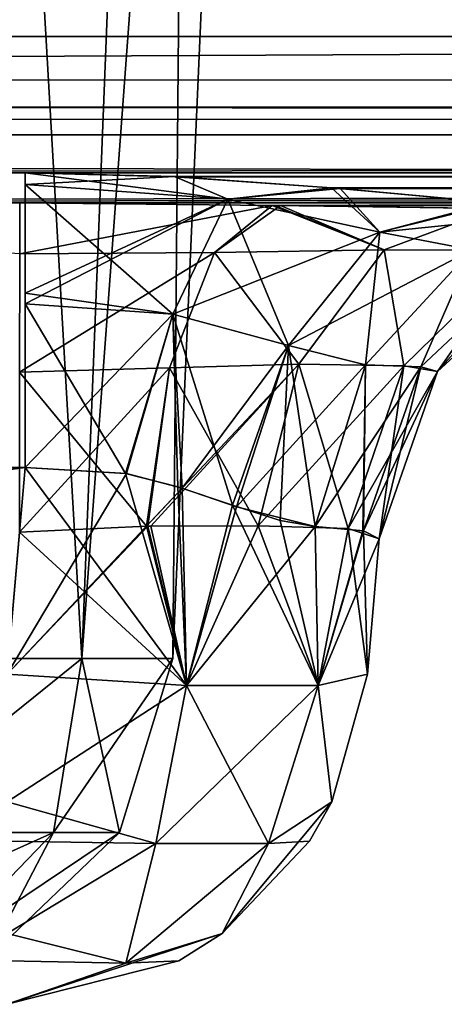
# Model space of a CAD drawing. Header units: millimetres. Extents: x -125 to 125, y -4 to 53.
# Tile 64 of 140: x -38.941 to -38.354, y -3.1 to -1.739. Entities that reach past the tile are written whole.
import ezdxf

# ---------------------------------------------------------------- set-up
doc = ezdxf.new("R2010")
doc.units = ezdxf.units.MM
doc.header["$LTSCALE"] = 65.185185
for name, color, linetype in [('14', 7, 'CONTINUOUS'), ('18', 7, 'CONTINUOUS'), ('209', 7, 'CONTINUOUS'), ('211', 7, 'CONTINUOUS'), ('275', 7, 'CONTINUOUS'), ('281', 7, 'CONTINUOUS'), ('298', 7, 'CONTINUOUS'), ('302', 7, 'CONTINUOUS'), ('316', 7, 'CONTINUOUS'), ('317', 7, 'CONTINUOUS'), ('328', 7, 'CONTINUOUS'), ('329', 7, 'CONTINUOUS'), ('353', 7, 'CONTINUOUS'), ('354', 7, 'CONTINUOUS'), ('355', 7, 'CONTINUOUS'), ('376', 7, 'CONTINUOUS'), ('377', 7, 'CONTINUOUS'), ('378', 7, 'CONTINUOUS'), ('410', 7, 'CONTINUOUS'), ('411', 7, 'CONTINUOUS'), ('414', 7, 'CONTINUOUS'), ('415', 7, 'CONTINUOUS'), ('417', 7, 'CONTINUOUS'), ('418', 7, 'CONTINUOUS'), ('419', 7, 'CONTINUOUS'), ('420', 7, 'CONTINUOUS'), ('439', 7, 'CONTINUOUS'), ('440', 7, 'CONTINUOUS'), ('441', 7, 'CONTINUOUS'), ('442', 7, 'CONTINUOUS'), ('443', 7, 'CONTINUOUS'), ('467', 7, 'CONTINUOUS'), ('468', 7, 'CONTINUOUS'), ('469', 7, 'CONTINUOUS'), ('470', 7, 'CONTINUOUS'), ('471', 7, 'CONTINUOUS'), ('472', 7, 'CONTINUOUS')]:
    doc.layers.add(name, color=color, linetype=linetype)

msp = doc.modelspace()

# ---------------------------------------------------------------- linework, layer by layer
at = {"layer": '14', "color": 7, "linetype": 'Continuous'}
for points in [[(-123.8345, -1.5218, -124.8336), (123.8345, -1.5218, -124.8336), (123.8345, -1.7623, -124.7597), (-123.8345, -1.5218, -124.8336)], [(-123.8345, -1.5218, -124.8336), (123.8345, -1.7623, -124.7597), (-123.8345, -1.7623, -124.7597), (-123.8345, -1.5218, -124.8336)], [(123.8345, -1.7623, -124.7597), (123.8345, -1.9366, -124.5777), (-123.8345, -1.7623, -124.7597), (123.8345, -1.7623, -124.7597)], [(41.0668, -1.9508, -124.5504), (38.9332, -1.9508, -124.5504), (-123.8345, -1.7623, -124.7597), (41.0668, -1.9508, -124.5504)], [(123.8345, -1.9366, -124.5777), (41.0668, -1.9508, -124.5504), (-123.8345, -1.7623, -124.7597), (123.8345, -1.9366, -124.5777)], [(-38.9332, -1.9508, -124.5504), (-41.0668, -1.9508, -124.5504), (-123.8345, -1.7623, -124.7597), (-38.9332, -1.9508, -124.5504)], [(38.9332, -1.9508, -124.5504), (-38.9332, -1.9508, -124.5504), (-123.8345, -1.7623, -124.7597), (38.9332, -1.9508, -124.5504)], [(38.9332, -1.9508, -124.5504), (38.7259, -1.9561, -124.539), (-38.9332, -1.9508, -124.5504), (38.9332, -1.9508, -124.5504)], [(-38.9332, -1.9508, -124.5504), (38.7259, -1.9561, -124.539), (-38.7269, -1.956, -124.5391), (-38.9332, -1.9508, -124.5504)], [(-38.7269, -1.956, -124.5391), (38.5098, -1.9714, -124.5008), (-38.4979, -1.9724, -124.4978), (-38.7269, -1.956, -124.5391)], [(38.7259, -1.9561, -124.539), (38.5098, -1.9714, -124.5008), (-38.7269, -1.956, -124.5391), (38.7259, -1.9561, -124.539)], [(38.5098, -1.9714, -124.5008), (38.2866, -1.9917, -124.425), (-38.4979, -1.9724, -124.4978), (38.5098, -1.9714, -124.5008)], [(-38.4979, -1.9724, -124.4978), (38.2866, -1.9917, -124.425), (-38.2799, -1.9922, -124.422), (-38.4979, -1.9724, -124.4978)]]:
    msp.add_3dface(points, dxfattribs=at)
at = {"layer": '18', "color": 7, "linetype": 'Continuous'}
for points in [[(123.8345, -1.5218, 124.8336), (-123.8345, -1.5218, 124.8336), (-123.8345, -1.7623, 124.7597), (123.8345, -1.5218, 124.8336)], [(123.8345, -1.5218, 124.8336), (-123.8345, -1.7623, 124.7597), (123.8345, -1.7623, 124.7597), (123.8345, -1.5218, 124.8336)], [(-123.8345, -1.7623, 124.7597), (-123.8345, -1.9366, 124.5777), (123.8345, -1.7623, 124.7597), (-123.8345, -1.7623, 124.7597)], [(-123.8345, -1.9366, 124.5777), (-41.0668, -1.9508, 124.5504), (123.8345, -1.7623, 124.7597), (-123.8345, -1.9366, 124.5777)], [(-41.0668, -1.9508, 124.5504), (-38.9332, -1.9508, 124.5504), (123.8345, -1.7623, 124.7597), (-41.0668, -1.9508, 124.5504)], [(-38.9332, -1.9508, 124.5504), (38.9332, -1.9508, 124.5504), (123.8345, -1.7623, 124.7597), (-38.9332, -1.9508, 124.5504)], [(-38.9332, -1.9508, 124.5504), (-38.7259, -1.9561, 124.539), (38.9332, -1.9508, 124.5504), (-38.9332, -1.9508, 124.5504)], [(38.9332, -1.9508, 124.5504), (-38.7259, -1.9561, 124.539), (38.7269, -1.956, 124.5391), (38.9332, -1.9508, 124.5504)], [(-38.7259, -1.9561, 124.539), (-38.5098, -1.9714, 124.5008), (38.7269, -1.956, 124.5391), (-38.7259, -1.9561, 124.539)], [(38.7269, -1.956, 124.5391), (-38.5098, -1.9714, 124.5008), (38.4979, -1.9724, 124.4978), (38.7269, -1.956, 124.5391)], [(-38.5098, -1.9714, 124.5008), (-38.2866, -1.9917, 124.425), (38.4979, -1.9724, 124.4978), (-38.5098, -1.9714, 124.5008)]]:
    msp.add_3dface(points, dxfattribs=at)
at = {"layer": '209', "color": 7, "linetype": 'Continuous'}
for points in [[(-60.9384, -1.898, -121.7069), (0, -1.898, -121.5652), (-60.452, -1.5981, -120.9804), (-60.9384, -1.898, -121.7069)], [(-60.452, -1.5981, -120.9804), (0, -1.898, -121.5652), (0, -1.5981, -120.8409), (-60.452, -1.5981, -120.9804)], [(-38.9409, -1.9923, -122.1843), (-12.7914, -2, -122.3471), (-60.9384, -1.898, -121.7069), (-38.9409, -1.9923, -122.1843)], [(-60.9384, -1.898, -121.7069), (-12.7914, -2, -122.3471), (0, -1.898, -121.5652), (-60.9384, -1.898, -121.7069)], [(-38.592, -1.9958, -122.2384), (-12.7914, -2, -122.3471), (-38.9409, -1.9923, -122.1843), (-38.592, -1.9958, -122.2384)], [(-38.5804, -1.996, -122.2422), (-12.7914, -2, -122.3471), (-38.592, -1.9958, -122.2384), (-38.5804, -1.996, -122.2422)], [(-38.2837, -2, -122.3968), (-12.7914, -2, -122.3471), (-38.5804, -1.996, -122.2422), (-38.2837, -2, -122.3968)]]:
    msp.add_3dface(points, dxfattribs=at)
at = {"layer": '211', "color": 7, "linetype": 'Continuous'}
for points in [[(0, -1.5981, 120.8409), (-60.9384, -1.898, 121.7069), (-60.452, -1.5981, 120.9804), (0, -1.5981, 120.8409)], [(0, -1.898, 121.5652), (-60.9384, -1.898, 121.7069), (0, -1.5981, 120.8409), (0, -1.898, 121.5652)], [(0, -1.898, 121.5652), (-41.0589, -1.9919, 122.1852), (-60.9384, -1.898, 121.7069), (0, -1.898, 121.5652)], [(-39.9999, -1.9921, 122.1848), (-41.0589, -1.9919, 122.1852), (0, -1.898, 121.5652), (-39.9999, -1.9921, 122.1848)], [(-38.9409, -1.9923, 122.1843), (-39.9999, -1.9921, 122.1848), (0, -1.898, 121.5652), (-38.9409, -1.9923, 122.1843)], [(-38.592, -1.9958, 122.2384), (-38.9409, -1.9923, 122.1843), (0, -1.898, 121.5652), (-38.592, -1.9958, 122.2384)], [(-38.5881, -1.9958, 122.2397), (-38.592, -1.9958, 122.2384), (0, -1.898, 121.5652), (-38.5881, -1.9958, 122.2397)], [(-38.2837, -2, 122.3968), (-38.5881, -1.9958, 122.2397), (0, -1.898, 121.5652), (-38.2837, -2, 122.3968)]]:
    msp.add_3dface(points, dxfattribs=at)
at = {"layer": '275', "color": 7, "linetype": 'Continuous'}
msp.add_3dface([(-38.9582, -2.6436, 124.2437), (-38.9332, -2.3579, 124.2687), (-41.0668, -2.3579, 124.2687), (-38.9582, -2.6436, 124.2437)], dxfattribs=at)
at = {"layer": '281', "color": 7, "linetype": 'Continuous'}
for points in [[(-41.0418, -2.6436, -124.2437), (-41.0668, -2.3579, -124.2687), (-38.9332, -2.3579, -124.2687), (-41.0418, -2.6436, -124.2437)], [(-38.9582, -2.6436, -124.2437), (-41.0418, -2.6436, -124.2437), (-38.9332, -2.3579, -124.2687), (-38.9582, -2.6436, -124.2437)]]:
    msp.add_3dface(points, dxfattribs=at)
at = {"layer": '298', "color": 7, "linetype": 'Continuous'}
for points in [[(-38.4601, -2.6436, 123.7456), (-38.4601, -2.6436, 123.1619), (-38.4437, -2.4564, 123.762), (-38.4601, -2.6436, 123.7456)], [(-38.4601, -2.6436, 123.1619), (-38.4437, -2.4564, 123.1456), (-38.4437, -2.4564, 123.762), (-38.4601, -2.6436, 123.1619)]]:
    msp.add_3dface(points, dxfattribs=at)
at = {"layer": '302', "color": 7, "linetype": 'Continuous'}
for points in [[(-38.4601, -2.6436, -123.1619), (-38.4601, -2.6436, -123.7456), (-38.4437, -2.4564, -123.1456), (-38.4601, -2.6436, -123.1619)], [(-38.4601, -2.6436, -123.7456), (-38.4437, -2.4564, -123.762), (-38.4437, -2.4564, -123.1456), (-38.4601, -2.6436, -123.7456)]]:
    msp.add_3dface(points, dxfattribs=at)
at = {"layer": '316', "color": 7, "linetype": 'Continuous'}
for points in [[(-38.9332, -2.3579, 124.2687), (-38.9582, -2.6436, 124.2437), (-38.7102, -2.6593, 124.1757), (-38.9332, -2.3579, 124.2687)], [(-38.9332, -2.3579, 124.2687), (-38.7102, -2.6593, 124.1757), (-38.7945, -2.3663, 124.2482), (-38.9332, -2.3579, 124.2687)], [(-38.7945, -2.3663, 124.2482), (-38.7102, -2.6593, 124.1757), (-38.7221, -2.3849, 124.2185), (-38.7945, -2.3663, 124.2482)], [(-38.7221, -2.3849, 124.2185), (-38.7102, -2.6593, 124.1757), (-38.6468, -2.4102, 124.1707), (-38.7221, -2.3849, 124.2185)], [(-38.7102, -2.6593, 124.1757), (-38.5281, -2.6593, 123.9936), (-38.6468, -2.4102, 124.1707), (-38.7102, -2.6593, 124.1757)], [(-38.6468, -2.4102, 124.1707), (-38.5281, -2.6593, 123.9936), (-38.5809, -2.4313, 124.1102), (-38.6468, -2.4102, 124.1707)], [(-38.5809, -2.4313, 124.1102), (-38.5281, -2.6593, 123.9936), (-38.5322, -2.4395, 124.0495), (-38.5809, -2.4313, 124.1102)], [(-38.5322, -2.4395, 124.0495), (-38.5281, -2.6593, 123.9936), (-38.4657, -2.4455, 123.9128), (-38.5322, -2.4395, 124.0495)], [(-38.5281, -2.6593, 123.9936), (-38.4601, -2.6436, 123.7456), (-38.4657, -2.4455, 123.9128), (-38.5281, -2.6593, 123.9936)], [(-38.4601, -2.6436, 123.7456), (-38.4437, -2.4564, 123.762), (-38.4657, -2.4455, 123.9128), (-38.4601, -2.6436, 123.7456)]]:
    msp.add_3dface(points, dxfattribs=at)
at = {"layer": '317', "color": 7, "linetype": 'Continuous'}
for points in [[(-38.7102, -2.6593, 122.7318), (-38.9582, -2.6436, 122.6638), (-38.7637, -2.4391, 122.6781), (-38.7102, -2.6593, 122.7318)], [(-38.9582, -2.6436, 122.6638), (-38.941, -2.4475, 122.6467), (-38.7657, -2.4391, 122.6774), (-38.9582, -2.6436, 122.6638)], [(-38.7637, -2.4391, 122.6781), (-38.9582, -2.6436, 122.6638), (-38.7657, -2.4391, 122.6774), (-38.7637, -2.4391, 122.6781)], [(-38.6112, -2.4387, 122.7696), (-38.7102, -2.6593, 122.7318), (-38.7637, -2.4391, 122.6781), (-38.6112, -2.4387, 122.7696)], [(-38.5281, -2.6593, 122.914), (-38.7102, -2.6593, 122.7318), (-38.6112, -2.4387, 122.7696), (-38.5281, -2.6593, 122.914)], [(-38.4866, -2.4425, 122.939), (-38.5281, -2.6593, 122.914), (-38.6112, -2.4387, 122.7696), (-38.4866, -2.4425, 122.939)], [(-38.4437, -2.4564, 123.1456), (-38.5281, -2.6593, 122.914), (-38.4866, -2.4425, 122.939), (-38.4437, -2.4564, 123.1456)], [(-38.4437, -2.4564, 123.1456), (-38.4601, -2.6436, 123.1619), (-38.5281, -2.6593, 122.914), (-38.4437, -2.4564, 123.1456)]]:
    msp.add_3dface(points, dxfattribs=at)
at = {"layer": '328', "color": 7, "linetype": 'Continuous'}
for points in [[(-38.941, -2.4475, -122.6467), (-38.9582, -2.6436, -122.6638), (-38.7102, -2.6593, -122.7318), (-38.941, -2.4475, -122.6467)], [(-38.941, -2.4475, -122.6467), (-38.7102, -2.6593, -122.7318), (-38.7656, -2.4391, -122.6774), (-38.941, -2.4475, -122.6467)], [(-38.7656, -2.4391, -122.6774), (-38.7102, -2.6593, -122.7318), (-38.7598, -2.4391, -122.6796), (-38.7656, -2.4391, -122.6774)], [(-38.7598, -2.4391, -122.6796), (-38.7102, -2.6593, -122.7318), (-38.6112, -2.4387, -122.7696), (-38.7598, -2.4391, -122.6796)], [(-38.7102, -2.6593, -122.7318), (-38.5281, -2.6593, -122.914), (-38.6112, -2.4387, -122.7696), (-38.7102, -2.6593, -122.7318)], [(-38.6112, -2.4387, -122.7696), (-38.5281, -2.6593, -122.914), (-38.4866, -2.4425, -122.939), (-38.6112, -2.4387, -122.7696)], [(-38.5281, -2.6593, -122.914), (-38.4601, -2.6436, -123.1619), (-38.4866, -2.4425, -122.939), (-38.5281, -2.6593, -122.914)], [(-38.4601, -2.6436, -123.1619), (-38.4437, -2.4564, -123.1456), (-38.4866, -2.4425, -122.939), (-38.4601, -2.6436, -123.1619)]]:
    msp.add_3dface(points, dxfattribs=at)
at = {"layer": '329', "color": 7, "linetype": 'Continuous'}
for points in [[(-38.9582, -2.6436, -124.2437), (-38.9332, -2.3579, -124.2687), (-38.7933, -2.3665, -124.2478), (-38.9582, -2.6436, -124.2437)], [(-38.7162, -2.3868, -124.2154), (-38.9582, -2.6436, -124.2437), (-38.7933, -2.3665, -124.2478), (-38.7162, -2.3868, -124.2154)], [(-38.7102, -2.6593, -124.1757), (-38.9582, -2.6436, -124.2437), (-38.7162, -2.3868, -124.2154), (-38.7102, -2.6593, -124.1757)], [(-38.6411, -2.4122, -124.1662), (-38.7102, -2.6593, -124.1757), (-38.7162, -2.3868, -124.2154), (-38.6411, -2.4122, -124.1662)], [(-38.5322, -2.4395, -124.0495), (-38.7102, -2.6593, -124.1757), (-38.6411, -2.4122, -124.1662), (-38.5322, -2.4395, -124.0495)], [(-38.5281, -2.6593, -123.9936), (-38.7102, -2.6593, -124.1757), (-38.5322, -2.4395, -124.0495), (-38.5281, -2.6593, -123.9936)], [(-38.4663, -2.4454, -123.9147), (-38.5281, -2.6593, -123.9936), (-38.5322, -2.4395, -124.0495), (-38.4663, -2.4454, -123.9147)], [(-38.4657, -2.4455, -123.9128), (-38.5281, -2.6593, -123.9936), (-38.4663, -2.4454, -123.9147), (-38.4657, -2.4455, -123.9128)], [(-38.4437, -2.4564, -123.762), (-38.5281, -2.6593, -123.9936), (-38.4657, -2.4455, -123.9128), (-38.4437, -2.4564, -123.762)], [(-38.4437, -2.4564, -123.762), (-38.4601, -2.6436, -123.7456), (-38.5281, -2.6593, -123.9936), (-38.4437, -2.4564, -123.762)]]:
    msp.add_3dface(points, dxfattribs=at)
at = {"layer": '353', "color": 7, "linetype": 'Continuous'}
for points in [[(-38.7102, -2.6593, 124.1757), (-38.9582, -2.6436, 124.2437), (-38.9582, -2.8201, 124.1946), (-38.7102, -2.6593, 124.1757)], [(-38.4601, -2.6436, 123.7456), (-38.5281, -2.6593, 123.9936), (-38.5092, -2.8201, 123.7456), (-38.4601, -2.6436, 123.7456)], [(-38.7102, -2.6593, 124.1757), (-38.9582, -2.8201, 124.1946), (-38.7525, -2.8777, 124.107), (-38.7102, -2.6593, 124.1757)], [(-38.5968, -2.8777, 123.9512), (-38.7102, -2.6593, 124.1757), (-38.7525, -2.8777, 124.107), (-38.5968, -2.8777, 123.9512)], [(-38.5281, -2.6593, 123.9936), (-38.7102, -2.6593, 124.1757), (-38.5968, -2.8777, 123.9512), (-38.5281, -2.6593, 123.9936)], [(-38.5092, -2.8201, 123.7456), (-38.5281, -2.6593, 123.9936), (-38.5968, -2.8777, 123.9512), (-38.5092, -2.8201, 123.7456)], [(-38.9582, -2.8201, 124.1946), (-38.9582, -3.0021, 124.0428), (-38.7525, -2.8777, 124.107), (-38.9582, -2.8201, 124.1946)], [(-38.5092, -2.8201, 123.7456), (-38.5968, -2.8777, 123.9512), (-38.5404, -2.8747, 123.7456), (-38.5092, -2.8201, 123.7456)], [(-38.7525, -2.8777, 124.107), (-38.9582, -3.0021, 124.0428), (-38.7942, -3.043, 123.9095), (-38.7525, -2.8777, 124.107)], [(-38.5968, -2.8777, 123.9512), (-38.7525, -2.8777, 124.107), (-38.7942, -3.043, 123.9095), (-38.5968, -2.8777, 123.9512)], [(-38.5968, -2.8777, 123.9512), (-38.7942, -3.043, 123.9095), (-38.6609, -3.0021, 123.7456), (-38.5968, -2.8777, 123.9512)], [(-38.5968, -2.8777, 123.9512), (-38.6609, -3.0021, 123.7456), (-38.5404, -2.8747, 123.7456), (-38.5968, -2.8777, 123.9512)], [(-38.9582, -3.0021, 124.0428), (-38.9582, -3.1, 123.7456), (-38.7942, -3.043, 123.9095), (-38.9582, -3.0021, 124.0428)], [(-38.6609, -3.0021, 123.7456), (-38.7942, -3.043, 123.9095), (-38.7209, -3.0401, 123.7456), (-38.6609, -3.0021, 123.7456)], [(-38.7942, -3.043, 123.9095), (-38.9582, -3.1, 123.7456), (-38.7209, -3.0401, 123.7456), (-38.7942, -3.043, 123.9095)]]:
    msp.add_3dface(points, dxfattribs=at)
at = {"layer": '354', "color": 7, "linetype": 'Continuous'}
for points in [[(-38.4601, -2.6436, 123.1619), (-38.4601, -2.6436, 123.7456), (-38.5092, -2.8201, 123.7456), (-38.4601, -2.6436, 123.1619)], [(-38.4601, -2.6436, 123.1619), (-38.5092, -2.8201, 123.7456), (-38.5092, -2.8201, 123.1619), (-38.4601, -2.6436, 123.1619)], [(-38.5092, -2.8201, 123.7456), (-38.5404, -2.8747, 123.7456), (-38.5092, -2.8201, 123.1619), (-38.5092, -2.8201, 123.7456)], [(-38.5092, -2.8201, 123.1619), (-38.5404, -2.8747, 123.7456), (-38.5404, -2.8747, 123.1619), (-38.5092, -2.8201, 123.1619)], [(-38.5404, -2.8747, 123.7456), (-38.6609, -3.0021, 123.7456), (-38.5404, -2.8747, 123.1619), (-38.5404, -2.8747, 123.7456)], [(-38.5404, -2.8747, 123.1619), (-38.6609, -3.0021, 123.7456), (-38.6609, -3.0021, 123.1619), (-38.5404, -2.8747, 123.1619)], [(-38.6609, -3.0021, 123.1619), (-38.7209, -3.0401, 123.7456), (-38.7209, -3.0401, 123.1619), (-38.6609, -3.0021, 123.1619)], [(-38.6609, -3.0021, 123.7456), (-38.7209, -3.0401, 123.7456), (-38.6609, -3.0021, 123.1619), (-38.6609, -3.0021, 123.7456)], [(-38.7209, -3.0401, 123.7456), (-38.9582, -3.1, 123.7456), (-38.7209, -3.0401, 123.1619), (-38.7209, -3.0401, 123.7456)], [(-38.9582, -3.1, 123.7456), (-38.9582, -3.1, 123.1619), (-38.7209, -3.0401, 123.1619), (-38.9582, -3.1, 123.7456)]]:
    msp.add_3dface(points, dxfattribs=at)
at = {"layer": '355', "color": 7, "linetype": 'Continuous'}
for points in [[(-38.9582, -2.6436, 122.6638), (-38.7102, -2.6593, 122.7318), (-38.9582, -2.8201, 122.713), (-38.9582, -2.6436, 122.6638)], [(-38.5281, -2.6593, 122.914), (-38.4601, -2.6436, 123.1619), (-38.5092, -2.8201, 123.1619), (-38.5281, -2.6593, 122.914)], [(-38.9582, -2.8201, 122.713), (-38.7102, -2.6593, 122.7318), (-38.7525, -2.8777, 122.8005), (-38.9582, -2.8201, 122.713)], [(-38.7525, -2.8777, 122.8005), (-38.5281, -2.6593, 122.914), (-38.5968, -2.8777, 122.9563), (-38.7525, -2.8777, 122.8005)], [(-38.7102, -2.6593, 122.7318), (-38.5281, -2.6593, 122.914), (-38.7525, -2.8777, 122.8005), (-38.7102, -2.6593, 122.7318)], [(-38.5281, -2.6593, 122.914), (-38.5092, -2.8201, 123.1619), (-38.5968, -2.8777, 122.9563), (-38.5281, -2.6593, 122.914)], [(-38.9582, -2.8201, 122.713), (-38.7525, -2.8777, 122.8005), (-38.9582, -2.8747, 122.7442), (-38.9582, -2.8201, 122.713)], [(-38.5092, -2.8201, 123.1619), (-38.6609, -3.0021, 123.1619), (-38.5968, -2.8777, 122.9563), (-38.5092, -2.8201, 123.1619)], [(-38.5092, -2.8201, 123.1619), (-38.5404, -2.8747, 123.1619), (-38.6609, -3.0021, 123.1619), (-38.5092, -2.8201, 123.1619)], [(-38.7525, -2.8777, 122.8005), (-38.9582, -3.0021, 122.8647), (-38.9582, -2.8747, 122.7442), (-38.7525, -2.8777, 122.8005)], [(-38.7525, -2.8777, 122.8005), (-38.7942, -3.043, 122.998), (-38.9582, -3.0021, 122.8647), (-38.7525, -2.8777, 122.8005)], [(-38.5968, -2.8777, 122.9563), (-38.6609, -3.0021, 123.1619), (-38.7942, -3.043, 122.998), (-38.5968, -2.8777, 122.9563)], [(-38.7525, -2.8777, 122.8005), (-38.5968, -2.8777, 122.9563), (-38.7942, -3.043, 122.998), (-38.7525, -2.8777, 122.8005)], [(-38.6609, -3.0021, 123.1619), (-38.9582, -3.1, 123.1619), (-38.7942, -3.043, 122.998), (-38.6609, -3.0021, 123.1619)], [(-38.9582, -3.0021, 122.8647), (-38.7942, -3.043, 122.998), (-38.9582, -3.0401, 122.9246), (-38.9582, -3.0021, 122.8647)], [(-38.9582, -3.1, 123.1619), (-38.6609, -3.0021, 123.1619), (-38.7209, -3.0401, 123.1619), (-38.9582, -3.1, 123.1619)], [(-38.7942, -3.043, 122.998), (-38.9582, -3.1, 123.1619), (-38.9582, -3.0401, 122.9246), (-38.7942, -3.043, 122.998)]]:
    msp.add_3dface(points, dxfattribs=at)
at = {"layer": '376', "color": 7, "linetype": 'Continuous'}
for points in [[(-38.7102, -2.6593, -122.7318), (-38.9582, -2.6436, -122.6638), (-38.9582, -2.8201, -122.713), (-38.7102, -2.6593, -122.7318)], [(-38.4601, -2.6436, -123.1619), (-38.5281, -2.6593, -122.914), (-38.5092, -2.8201, -123.1619), (-38.4601, -2.6436, -123.1619)], [(-38.7525, -2.8777, -122.8005), (-38.7102, -2.6593, -122.7318), (-38.9582, -2.8201, -122.713), (-38.7525, -2.8777, -122.8005)], [(-38.5968, -2.8777, -122.9563), (-38.7102, -2.6593, -122.7318), (-38.7525, -2.8777, -122.8005), (-38.5968, -2.8777, -122.9563)], [(-38.5281, -2.6593, -122.914), (-38.7102, -2.6593, -122.7318), (-38.5968, -2.8777, -122.9563), (-38.5281, -2.6593, -122.914)], [(-38.5092, -2.8201, -123.1619), (-38.5281, -2.6593, -122.914), (-38.5968, -2.8777, -122.9563), (-38.5092, -2.8201, -123.1619)], [(-38.7525, -2.8777, -122.8005), (-38.9582, -2.8201, -122.713), (-38.9582, -3.0021, -122.8647), (-38.7525, -2.8777, -122.8005)], [(-38.5092, -2.8201, -123.1619), (-38.5968, -2.8777, -122.9563), (-38.5404, -2.8747, -123.1619), (-38.5092, -2.8201, -123.1619)], [(-38.7525, -2.8777, -122.8005), (-38.9582, -3.0021, -122.8647), (-38.7942, -3.043, -122.998), (-38.7525, -2.8777, -122.8005)], [(-38.5968, -2.8777, -122.9563), (-38.7942, -3.043, -122.998), (-38.6609, -3.0021, -123.1619), (-38.5968, -2.8777, -122.9563)], [(-38.5968, -2.8777, -122.9563), (-38.7525, -2.8777, -122.8005), (-38.7942, -3.043, -122.998), (-38.5968, -2.8777, -122.9563)], [(-38.5968, -2.8777, -122.9563), (-38.6609, -3.0021, -123.1619), (-38.5404, -2.8747, -123.1619), (-38.5968, -2.8777, -122.9563)], [(-38.9582, -3.0021, -122.8647), (-38.9582, -3.1, -123.1619), (-38.7942, -3.043, -122.998), (-38.9582, -3.0021, -122.8647)], [(-38.6609, -3.0021, -123.1619), (-38.7942, -3.043, -122.998), (-38.7209, -3.0401, -123.1619), (-38.6609, -3.0021, -123.1619)], [(-38.7942, -3.043, -122.998), (-38.9582, -3.1, -123.1619), (-38.7209, -3.0401, -123.1619), (-38.7942, -3.043, -122.998)]]:
    msp.add_3dface(points, dxfattribs=at)
at = {"layer": '377', "color": 7, "linetype": 'Continuous'}
for points in [[(-38.4601, -2.6436, -123.7456), (-38.5092, -2.8201, -123.1619), (-38.5092, -2.8201, -123.7456), (-38.4601, -2.6436, -123.7456)], [(-38.4601, -2.6436, -123.7456), (-38.4601, -2.6436, -123.1619), (-38.5092, -2.8201, -123.1619), (-38.4601, -2.6436, -123.7456)], [(-38.5092, -2.8201, -123.7456), (-38.5404, -2.8747, -123.1619), (-38.5404, -2.8747, -123.7456), (-38.5092, -2.8201, -123.7456)], [(-38.5092, -2.8201, -123.1619), (-38.5404, -2.8747, -123.1619), (-38.5092, -2.8201, -123.7456), (-38.5092, -2.8201, -123.1619)], [(-38.5404, -2.8747, -123.7456), (-38.6609, -3.0021, -123.1619), (-38.6609, -3.0021, -123.7456), (-38.5404, -2.8747, -123.7456)], [(-38.5404, -2.8747, -123.1619), (-38.6609, -3.0021, -123.1619), (-38.5404, -2.8747, -123.7456), (-38.5404, -2.8747, -123.1619)], [(-38.6609, -3.0021, -123.7456), (-38.7209, -3.0401, -123.1619), (-38.7209, -3.0401, -123.7456), (-38.6609, -3.0021, -123.7456)], [(-38.6609, -3.0021, -123.1619), (-38.7209, -3.0401, -123.1619), (-38.6609, -3.0021, -123.7456), (-38.6609, -3.0021, -123.1619)], [(-38.7209, -3.0401, -123.1619), (-38.9582, -3.1, -123.1619), (-38.7209, -3.0401, -123.7456), (-38.7209, -3.0401, -123.1619)], [(-38.9582, -3.1, -123.1619), (-38.9582, -3.1, -123.7456), (-38.7209, -3.0401, -123.7456), (-38.9582, -3.1, -123.1619)]]:
    msp.add_3dface(points, dxfattribs=at)
at = {"layer": '378', "color": 7, "linetype": 'Continuous'}
for points in [[(-38.9582, -2.6436, -124.2437), (-38.7102, -2.6593, -124.1757), (-38.9582, -2.8201, -124.1946), (-38.9582, -2.6436, -124.2437)], [(-38.5281, -2.6593, -123.9936), (-38.4601, -2.6436, -123.7456), (-38.5092, -2.8201, -123.7456), (-38.5281, -2.6593, -123.9936)], [(-38.9582, -2.8201, -124.1946), (-38.7102, -2.6593, -124.1757), (-38.7525, -2.8777, -124.107), (-38.9582, -2.8201, -124.1946)], [(-38.7102, -2.6593, -124.1757), (-38.5281, -2.6593, -123.9936), (-38.7525, -2.8777, -124.107), (-38.7102, -2.6593, -124.1757)], [(-38.7525, -2.8777, -124.107), (-38.5281, -2.6593, -123.9936), (-38.5968, -2.8777, -123.9512), (-38.7525, -2.8777, -124.107)], [(-38.5281, -2.6593, -123.9936), (-38.5092, -2.8201, -123.7456), (-38.5968, -2.8777, -123.9512), (-38.5281, -2.6593, -123.9936)], [(-38.9582, -2.8201, -124.1946), (-38.7525, -2.8777, -124.107), (-38.9582, -2.8747, -124.1633), (-38.9582, -2.8201, -124.1946)], [(-38.5092, -2.8201, -123.7456), (-38.5404, -2.8747, -123.7456), (-38.6609, -3.0021, -123.7456), (-38.5092, -2.8201, -123.7456)], [(-38.5092, -2.8201, -123.7456), (-38.6609, -3.0021, -123.7456), (-38.5968, -2.8777, -123.9512), (-38.5092, -2.8201, -123.7456)], [(-38.7525, -2.8777, -124.107), (-38.9582, -3.0021, -124.0428), (-38.9582, -2.8747, -124.1633), (-38.7525, -2.8777, -124.107)], [(-38.7525, -2.8777, -124.107), (-38.7942, -3.043, -123.9095), (-38.9582, -3.0021, -124.0428), (-38.7525, -2.8777, -124.107)], [(-38.5968, -2.8777, -123.9512), (-38.6609, -3.0021, -123.7456), (-38.7942, -3.043, -123.9095), (-38.5968, -2.8777, -123.9512)], [(-38.7525, -2.8777, -124.107), (-38.5968, -2.8777, -123.9512), (-38.7942, -3.043, -123.9095), (-38.7525, -2.8777, -124.107)], [(-38.9582, -3.1, -123.7456), (-38.6609, -3.0021, -123.7456), (-38.7209, -3.0401, -123.7456), (-38.9582, -3.1, -123.7456)], [(-38.6609, -3.0021, -123.7456), (-38.9582, -3.1, -123.7456), (-38.7942, -3.043, -123.9095), (-38.6609, -3.0021, -123.7456)], [(-38.9582, -3.0021, -124.0428), (-38.7942, -3.043, -123.9095), (-38.9582, -3.0401, -123.9829), (-38.9582, -3.0021, -124.0428)], [(-38.7942, -3.043, -123.9095), (-38.9582, -3.1, -123.7456), (-38.9582, -3.0401, -123.9829), (-38.7942, -3.043, -123.9095)]]:
    msp.add_3dface(points, dxfattribs=at)
at = {"layer": '410', "color": 7, "linetype": 'Continuous'}
for points in [[(-39.2076, -2.6218, -39.0064), (-38.855, -2.6218, -39.4486), (-39.0948, 1.5218, -38.8649), (-39.2076, -2.6218, -39.0064)], [(-39.0948, 1.5218, -38.8649), (-38.855, -2.6218, -39.4486), (-38.692, 1.5218, -39.3701), (-39.0948, 1.5218, -38.8649)], [(-38.855, -2.6218, -39.4486), (-38.7291, -2.6218, -40), (-38.692, 1.5218, -39.3701), (-38.855, -2.6218, -39.4486)], [(-38.692, 1.5218, -39.3701), (-38.7291, -2.6218, -40), (-38.5482, 1.5218, -40), (-38.692, 1.5218, -39.3701)]]:
    msp.add_3dface(points, dxfattribs=at)
at = {"layer": '411', "color": 7, "linetype": 'Continuous'}
for points in [[(-39.2076, -2.6218, 40.9936), (-38.855, -2.6218, 40.5514), (-39.0948, 1.5218, 41.1351), (-39.2076, -2.6218, 40.9936)], [(-39.0948, 1.5218, 41.1351), (-38.855, -2.6218, 40.5514), (-38.692, 1.5218, 40.6299), (-39.0948, 1.5218, 41.1351)], [(-38.855, -2.6218, 40.5514), (-38.7291, -2.6218, 40), (-38.692, 1.5218, 40.6299), (-38.855, -2.6218, 40.5514)], [(-38.692, 1.5218, 40.6299), (-38.7291, -2.6218, 40), (-38.5482, 1.5218, 40), (-38.692, 1.5218, 40.6299)]]:
    msp.add_3dface(points, dxfattribs=at)
at = {"layer": '414', "color": 7, "linetype": 'Continuous'}
for points in [[(-38.855, -2.6218, 39.4486), (-39.2076, -2.6218, 39.0064), (-38.692, 1.5218, 39.3701), (-38.855, -2.6218, 39.4486)], [(-38.692, 1.5218, 39.3701), (-39.2076, -2.6218, 39.0064), (-39.0948, 1.5218, 38.8649), (-38.692, 1.5218, 39.3701)], [(-38.5482, 1.5218, 40), (-38.855, -2.6218, 39.4486), (-38.692, 1.5218, 39.3701), (-38.5482, 1.5218, 40)], [(-38.5482, 1.5218, 40), (-38.7291, -2.6218, 40), (-38.855, -2.6218, 39.4486), (-38.5482, 1.5218, 40)]]:
    msp.add_3dface(points, dxfattribs=at)
at = {"layer": '415', "color": 7, "linetype": 'Continuous'}
for points in [[(-38.855, -2.6218, -40.5514), (-39.2076, -2.6218, -40.9936), (-38.692, 1.5218, -40.6299), (-38.855, -2.6218, -40.5514)], [(-38.692, 1.5218, -40.6299), (-39.2076, -2.6218, -40.9936), (-39.0948, 1.5218, -41.1351), (-38.692, 1.5218, -40.6299)], [(-38.5482, 1.5218, -40), (-38.7291, -2.6218, -40), (-38.855, -2.6218, -40.5514), (-38.5482, 1.5218, -40)], [(-38.5482, 1.5218, -40), (-38.855, -2.6218, -40.5514), (-38.692, 1.5218, -40.6299), (-38.5482, 1.5218, -40)]]:
    msp.add_3dface(points, dxfattribs=at)
at = {"layer": '417', "color": 7, "linetype": 'Continuous'}
for points in [[(-38.855, -2.6218, -39.4486), (-39.2076, -2.6218, -39.0064), (-39.1537, -2.8625, -39.1537), (-38.855, -2.6218, -39.4486)], [(-38.855, -2.6218, -39.4486), (-39.1537, -2.8625, -39.1537), (-38.8942, -2.8625, -39.542), (-38.855, -2.6218, -39.4486)], [(-38.855, -2.6218, -39.4486), (-38.8942, -2.8625, -39.542), (-38.8031, -2.8625, -40), (-38.855, -2.6218, -39.4486)], [(-38.7291, -2.6218, -40), (-38.855, -2.6218, -39.4486), (-38.8031, -2.8625, -40), (-38.7291, -2.6218, -40)], [(-39.1537, -2.8625, -39.1537), (-39.0624, -3.0367, -39.6116), (-38.8942, -2.8625, -39.542), (-39.1537, -2.8625, -39.1537)], [(-39.0624, -3.0367, -39.6116), (-38.9852, -3.0367, -40), (-38.8942, -2.8625, -39.542), (-39.0624, -3.0367, -39.6116)], [(-38.8942, -2.8625, -39.542), (-38.9852, -3.0367, -40), (-38.8031, -2.8625, -40), (-38.8942, -2.8625, -39.542)]]:
    msp.add_3dface(points, dxfattribs=at)
at = {"layer": '418', "color": 7, "linetype": 'Continuous'}
for points in [[(-39.2076, -2.6218, -40.9936), (-38.855, -2.6218, -40.5514), (-39.1537, -2.8625, -40.8463), (-39.2076, -2.6218, -40.9936)], [(-38.855, -2.6218, -40.5514), (-38.8942, -2.8625, -40.458), (-39.1537, -2.8625, -40.8463), (-38.855, -2.6218, -40.5514)], [(-38.7291, -2.6218, -40), (-38.8031, -2.8625, -40), (-38.8942, -2.8625, -40.458), (-38.7291, -2.6218, -40)], [(-38.855, -2.6218, -40.5514), (-38.7291, -2.6218, -40), (-38.8942, -2.8625, -40.458), (-38.855, -2.6218, -40.5514)], [(-39.0624, -3.0367, -40.3884), (-39.2824, -3.0367, -40.7176), (-38.8942, -2.8625, -40.458), (-39.0624, -3.0367, -40.3884)], [(-38.8942, -2.8625, -40.458), (-39.2824, -3.0367, -40.7176), (-39.1537, -2.8625, -40.8463), (-38.8942, -2.8625, -40.458)], [(-38.8031, -2.8625, -40), (-39.0624, -3.0367, -40.3884), (-38.8942, -2.8625, -40.458), (-38.8031, -2.8625, -40)], [(-38.8031, -2.8625, -40), (-38.9852, -3.0367, -40), (-39.0624, -3.0367, -40.3884), (-38.8031, -2.8625, -40)]]:
    msp.add_3dface(points, dxfattribs=at)
at = {"layer": '419', "color": 7, "linetype": 'Continuous'}
for points in [[(-38.855, -2.6218, 40.5514), (-39.2076, -2.6218, 40.9936), (-39.1537, -2.8625, 40.8463), (-38.855, -2.6218, 40.5514)], [(-38.855, -2.6218, 40.5514), (-39.1537, -2.8625, 40.8463), (-38.8942, -2.8625, 40.458), (-38.855, -2.6218, 40.5514)], [(-38.855, -2.6218, 40.5514), (-38.8942, -2.8625, 40.458), (-38.8031, -2.8625, 40), (-38.855, -2.6218, 40.5514)], [(-38.7291, -2.6218, 40), (-38.855, -2.6218, 40.5514), (-38.8031, -2.8625, 40), (-38.7291, -2.6218, 40)], [(-39.1537, -2.8625, 40.8463), (-39.0624, -3.0367, 40.3884), (-38.8942, -2.8625, 40.458), (-39.1537, -2.8625, 40.8463)], [(-39.0624, -3.0367, 40.3884), (-38.9852, -3.0367, 40), (-38.8942, -2.8625, 40.458), (-39.0624, -3.0367, 40.3884)], [(-38.8942, -2.8625, 40.458), (-38.9852, -3.0367, 40), (-38.8031, -2.8625, 40), (-38.8942, -2.8625, 40.458)]]:
    msp.add_3dface(points, dxfattribs=at)
at = {"layer": '420', "color": 7, "linetype": 'Continuous'}
for points in [[(-39.2076, -2.6218, 39.0064), (-38.855, -2.6218, 39.4486), (-39.1537, -2.8625, 39.1537), (-39.2076, -2.6218, 39.0064)], [(-38.855, -2.6218, 39.4486), (-38.8942, -2.8625, 39.542), (-39.1537, -2.8625, 39.1537), (-38.855, -2.6218, 39.4486)], [(-38.855, -2.6218, 39.4486), (-38.7291, -2.6218, 40), (-38.8942, -2.8625, 39.542), (-38.855, -2.6218, 39.4486)], [(-38.7291, -2.6218, 40), (-38.8031, -2.8625, 40), (-38.8942, -2.8625, 39.542), (-38.7291, -2.6218, 40)], [(-38.8942, -2.8625, 39.542), (-39.2824, -3.0367, 39.2824), (-39.1537, -2.8625, 39.1537), (-38.8942, -2.8625, 39.542)], [(-39.0624, -3.0367, 39.6116), (-39.2824, -3.0367, 39.2824), (-38.8942, -2.8625, 39.542), (-39.0624, -3.0367, 39.6116)], [(-38.8031, -2.8625, 40), (-39.0624, -3.0367, 39.6116), (-38.8942, -2.8625, 39.542), (-38.8031, -2.8625, 40)], [(-38.8031, -2.8625, 40), (-38.9852, -3.0367, 40), (-39.0624, -3.0367, 39.6116), (-38.8031, -2.8625, 40)]]:
    msp.add_3dface(points, dxfattribs=at)
at = {"layer": '439', "color": 7, "linetype": 'Continuous'}
for points in [[(-38.592, -1.9958, -122.2384), (-38.9409, -1.9923, -122.1843), (-38.9409, -2.0628, -122.4066), (-38.592, -1.9958, -122.2384)], [(-38.592, -1.9958, -122.2384), (-38.9409, -2.0628, -122.4066), (-38.6715, -2.0609, -122.4468), (-38.592, -1.9958, -122.2384)], [(-38.5804, -1.996, -122.2422), (-38.592, -1.9958, -122.2384), (-38.6715, -2.0609, -122.4468), (-38.5804, -1.996, -122.2422)], [(-38.4368, -2.0571, -122.5712), (-38.5804, -1.996, -122.2422), (-38.6715, -2.0609, -122.4468), (-38.4368, -2.0571, -122.5712)], [(-38.2837, -2, -122.3968), (-38.5804, -1.996, -122.2422), (-38.4368, -2.0571, -122.5712), (-38.2837, -2, -122.3968)], [(-38.9409, -2.0628, -122.4066), (-38.941, -2.2263, -122.5728), (-38.6715, -2.0609, -122.4468), (-38.9409, -2.0628, -122.4066)], [(-38.941, -2.2263, -122.5728), (-38.734, -2.2202, -122.6047), (-38.6715, -2.0609, -122.4468), (-38.941, -2.2263, -122.5728)], [(-38.734, -2.2202, -122.6047), (-38.555, -2.2154, -122.7057), (-38.6715, -2.0609, -122.4468), (-38.734, -2.2202, -122.6047)], [(-38.555, -2.2154, -122.7057), (-38.4368, -2.0571, -122.5712), (-38.6715, -2.0609, -122.4468), (-38.555, -2.2154, -122.7057)], [(-38.7656, -2.4391, -122.6774), (-38.7598, -2.4391, -122.6796), (-38.555, -2.2154, -122.7057), (-38.7656, -2.4391, -122.6774)], [(-38.7656, -2.4391, -122.6774), (-38.555, -2.2154, -122.7057), (-38.734, -2.2202, -122.6047), (-38.7656, -2.4391, -122.6774)], [(-38.7598, -2.4391, -122.6796), (-38.6112, -2.4387, -122.7696), (-38.555, -2.2154, -122.7057), (-38.7598, -2.4391, -122.6796)], [(-38.941, -2.4475, -122.6467), (-38.7656, -2.4391, -122.6774), (-38.734, -2.2202, -122.6047), (-38.941, -2.4475, -122.6467)], [(-38.941, -2.2263, -122.5728), (-38.941, -2.4475, -122.6467), (-38.734, -2.2202, -122.6047), (-38.941, -2.2263, -122.5728)]]:
    msp.add_3dface(points, dxfattribs=at)
at = {"layer": '440', "color": 7, "linetype": 'Continuous'}
for points in [[(-38.2837, -2, -122.3968), (-38.4368, -2.0571, -122.5712), (-38.2464, -2.0577, -122.8307), (-38.2837, -2, -122.3968)], [(-38.4368, -2.0571, -122.5712), (-38.555, -2.2154, -122.7057), (-38.4099, -2.2175, -122.9044), (-38.4368, -2.0571, -122.5712)], [(-38.4368, -2.0571, -122.5712), (-38.4099, -2.2175, -122.9044), (-38.2464, -2.0577, -122.8307), (-38.4368, -2.0571, -122.5712)], [(-38.4099, -2.2175, -122.9044), (-38.3633, -2.2252, -123.1456), (-38.2464, -2.0577, -122.8307), (-38.4099, -2.2175, -122.9044)], [(-38.3633, -2.2252, -123.1456), (-38.1829, -2.0599, -123.1456), (-38.2464, -2.0577, -122.8307), (-38.3633, -2.2252, -123.1456)], [(-38.555, -2.2154, -122.7057), (-38.6112, -2.4387, -122.7696), (-38.4099, -2.2175, -122.9044), (-38.555, -2.2154, -122.7057)], [(-38.6112, -2.4387, -122.7696), (-38.4866, -2.4425, -122.939), (-38.4099, -2.2175, -122.9044), (-38.6112, -2.4387, -122.7696)], [(-38.4866, -2.4425, -122.939), (-38.3633, -2.2252, -123.1456), (-38.4099, -2.2175, -122.9044), (-38.4866, -2.4425, -122.939)], [(-38.4866, -2.4425, -122.939), (-38.4437, -2.4564, -123.1456), (-38.3633, -2.2252, -123.1456), (-38.4866, -2.4425, -122.939)]]:
    msp.add_3dface(points, dxfattribs=at)
at = {"layer": '441', "color": 7, "linetype": 'Continuous'}
for points in [[(-38.1829, -2.0599, -123.1456), (-38.3633, -2.2252, -123.1456), (-38.1829, -2.0599, -123.762), (-38.1829, -2.0599, -123.1456)], [(-38.1829, -2.0599, -123.762), (-38.3633, -2.2252, -123.1456), (-38.3633, -2.2252, -123.762), (-38.1829, -2.0599, -123.762)], [(-38.4437, -2.4564, -123.1456), (-38.4437, -2.4564, -123.762), (-38.3633, -2.2252, -123.762), (-38.4437, -2.4564, -123.1456)], [(-38.3633, -2.2252, -123.1456), (-38.4437, -2.4564, -123.1456), (-38.3633, -2.2252, -123.762), (-38.3633, -2.2252, -123.1456)]]:
    msp.add_3dface(points, dxfattribs=at)
at = {"layer": '442', "color": 7, "linetype": 'Continuous'}
for points in [[(-38.4627, -2.2161, -124.0981), (-38.3158, -2.0572, -124.2009), (-38.3862, -2.2191, -123.9378), (-38.4627, -2.2161, -124.0981)], [(-38.3862, -2.2191, -123.9378), (-38.3158, -2.0572, -124.2009), (-38.2148, -2.0582, -123.9916), (-38.3862, -2.2191, -123.9378)], [(-38.3633, -2.2252, -123.762), (-38.3862, -2.2191, -123.9378), (-38.2148, -2.0582, -123.9916), (-38.3633, -2.2252, -123.762)], [(-38.1829, -2.0599, -123.762), (-38.3633, -2.2252, -123.762), (-38.2148, -2.0582, -123.9916), (-38.1829, -2.0599, -123.762)], [(-38.4663, -2.4454, -123.9147), (-38.5322, -2.4395, -124.0495), (-38.4627, -2.2161, -124.0981), (-38.4663, -2.4454, -123.9147)], [(-38.4657, -2.4455, -123.9128), (-38.4663, -2.4454, -123.9147), (-38.4627, -2.2161, -124.0981), (-38.4657, -2.4455, -123.9128)], [(-38.4657, -2.4455, -123.9128), (-38.4627, -2.2161, -124.0981), (-38.3862, -2.2191, -123.9378), (-38.4657, -2.4455, -123.9128)], [(-38.4437, -2.4564, -123.762), (-38.4657, -2.4455, -123.9128), (-38.3862, -2.2191, -123.9378), (-38.4437, -2.4564, -123.762)], [(-38.3633, -2.2252, -123.762), (-38.4437, -2.4564, -123.762), (-38.3862, -2.2191, -123.9378), (-38.3633, -2.2252, -123.762)]]:
    msp.add_3dface(points, dxfattribs=at)
at = {"layer": '443', "color": 7, "linetype": 'Continuous'}
for points in [[(-38.9332, -1.9508, -124.5504), (-38.7269, -1.956, -124.5391), (-38.9332, -1.9669, -124.5196), (-38.9332, -1.9508, -124.5504)], [(-38.9332, -1.9669, -124.5196), (-38.7269, -1.956, -124.5391), (-38.653, -1.9869, -124.475), (-38.9332, -1.9669, -124.5196)], [(-38.7269, -1.956, -124.5391), (-38.4979, -1.9724, -124.4978), (-38.653, -1.9869, -124.475), (-38.7269, -1.956, -124.5391)], [(-38.9332, -1.9669, -124.5196), (-38.653, -1.9869, -124.475), (-38.9332, -2.117, -124.3556), (-38.9332, -1.9669, -124.5196)], [(-38.653, -1.9869, -124.475), (-38.4979, -1.9724, -124.4978), (-38.4431, -2.0326, -124.3488), (-38.653, -1.9869, -124.475)], [(-38.4979, -1.9724, -124.4978), (-38.2799, -1.9922, -124.422), (-38.4431, -2.0326, -124.3488), (-38.4979, -1.9724, -124.4978)], [(-38.9332, -2.1317, -124.3458), (-38.653, -1.9869, -124.475), (-38.7291, -2.1462, -124.3132), (-38.9332, -2.1317, -124.3458)], [(-38.9332, -2.117, -124.3556), (-38.653, -1.9869, -124.475), (-38.9332, -2.1317, -124.3458), (-38.9332, -2.117, -124.3556)], [(-38.653, -1.9869, -124.475), (-38.4431, -2.0326, -124.3488), (-38.7291, -2.1462, -124.3132), (-38.653, -1.9869, -124.475)], [(-38.2799, -1.9922, -124.422), (-38.1255, -2, -124.334), (-38.4431, -2.0326, -124.3488), (-38.2799, -1.9922, -124.422)], [(-38.1255, -2, -124.334), (-38.3158, -2.0572, -124.2009), (-38.4431, -2.0326, -124.3488), (-38.1255, -2, -124.334)], [(-38.7291, -2.1462, -124.3132), (-38.4431, -2.0326, -124.3488), (-38.5691, -2.1895, -124.2189), (-38.7291, -2.1462, -124.3132)], [(-38.4431, -2.0326, -124.3488), (-38.3158, -2.0572, -124.2009), (-38.5691, -2.1895, -124.2189), (-38.4431, -2.0326, -124.3488)], [(-38.3158, -2.0572, -124.2009), (-38.4627, -2.2161, -124.0981), (-38.5691, -2.1895, -124.2189), (-38.3158, -2.0572, -124.2009)], [(-38.9332, -2.3579, -124.2687), (-38.9332, -2.1317, -124.3458), (-38.7291, -2.1462, -124.3132), (-38.9332, -2.3579, -124.2687)], [(-38.7933, -2.3665, -124.2478), (-38.9332, -2.3579, -124.2687), (-38.7291, -2.1462, -124.3132), (-38.7933, -2.3665, -124.2478)], [(-38.7162, -2.3868, -124.2154), (-38.7933, -2.3665, -124.2478), (-38.7291, -2.1462, -124.3132), (-38.7162, -2.3868, -124.2154)], [(-38.7162, -2.3868, -124.2154), (-38.7291, -2.1462, -124.3132), (-38.5691, -2.1895, -124.2189), (-38.7162, -2.3868, -124.2154)], [(-38.6411, -2.4122, -124.1662), (-38.7162, -2.3868, -124.2154), (-38.5691, -2.1895, -124.2189), (-38.6411, -2.4122, -124.1662)], [(-38.4627, -2.2161, -124.0981), (-38.6411, -2.4122, -124.1662), (-38.5691, -2.1895, -124.2189), (-38.4627, -2.2161, -124.0981)], [(-38.5322, -2.4395, -124.0495), (-38.6411, -2.4122, -124.1662), (-38.4627, -2.2161, -124.0981), (-38.5322, -2.4395, -124.0495)]]:
    msp.add_3dface(points, dxfattribs=at)
at = {"layer": '467', "color": 7, "linetype": 'Continuous'}
for points in [[(-38.653, -1.9869, 124.475), (-38.9332, -1.9508, 124.5504), (-38.9332, -1.9669, 124.5196), (-38.653, -1.9869, 124.475)], [(-38.7259, -1.9561, 124.539), (-38.9332, -1.9508, 124.5504), (-38.653, -1.9869, 124.475), (-38.7259, -1.9561, 124.539)], [(-38.5098, -1.9714, 124.5008), (-38.7259, -1.9561, 124.539), (-38.653, -1.9869, 124.475), (-38.5098, -1.9714, 124.5008)], [(-38.7291, -2.1462, 124.3132), (-38.9332, -1.9669, 124.5196), (-38.9332, -2.117, 124.3556), (-38.7291, -2.1462, 124.3132)], [(-38.653, -1.9869, 124.475), (-38.9332, -1.9669, 124.5196), (-38.7291, -2.1462, 124.3132), (-38.653, -1.9869, 124.475)], [(-38.4431, -2.0326, 124.3488), (-38.5098, -1.9714, 124.5008), (-38.653, -1.9869, 124.475), (-38.4431, -2.0326, 124.3488)], [(-38.2866, -1.9917, 124.425), (-38.5098, -1.9714, 124.5008), (-38.4431, -2.0326, 124.3488), (-38.2866, -1.9917, 124.425)], [(-38.5692, -2.1895, 124.2189), (-38.653, -1.9869, 124.475), (-38.7291, -2.1462, 124.3132), (-38.5692, -2.1895, 124.2189)], [(-38.4431, -2.0326, 124.3488), (-38.653, -1.9869, 124.475), (-38.5692, -2.1895, 124.2189), (-38.4431, -2.0326, 124.3488)], [(-38.3158, -2.0572, 124.2009), (-38.2866, -1.9917, 124.425), (-38.4431, -2.0326, 124.3488), (-38.3158, -2.0572, 124.2009)], [(-38.4627, -2.2161, 124.0981), (-38.4431, -2.0326, 124.3488), (-38.5692, -2.1895, 124.2189), (-38.4627, -2.2161, 124.0981)], [(-38.3158, -2.0572, 124.2009), (-38.4431, -2.0326, 124.3488), (-38.4627, -2.2161, 124.0981), (-38.3158, -2.0572, 124.2009)], [(-38.9332, -2.1317, 124.3458), (-38.7291, -2.1462, 124.3132), (-38.9332, -2.117, 124.3556), (-38.9332, -2.1317, 124.3458)], [(-38.7945, -2.3663, 124.2482), (-38.7291, -2.1462, 124.3132), (-38.9332, -2.1317, 124.3458), (-38.7945, -2.3663, 124.2482)], [(-38.9332, -2.3579, 124.2687), (-38.7945, -2.3663, 124.2482), (-38.9332, -2.1317, 124.3458), (-38.9332, -2.3579, 124.2687)], [(-38.7945, -2.3663, 124.2482), (-38.7221, -2.3849, 124.2185), (-38.7291, -2.1462, 124.3132), (-38.7945, -2.3663, 124.2482)], [(-38.6468, -2.4102, 124.1707), (-38.5692, -2.1895, 124.2189), (-38.7291, -2.1462, 124.3132), (-38.6468, -2.4102, 124.1707)], [(-38.7221, -2.3849, 124.2185), (-38.6468, -2.4102, 124.1707), (-38.7291, -2.1462, 124.3132), (-38.7221, -2.3849, 124.2185)], [(-38.6468, -2.4102, 124.1707), (-38.5809, -2.4313, 124.1102), (-38.5692, -2.1895, 124.2189), (-38.6468, -2.4102, 124.1707)], [(-38.5809, -2.4313, 124.1102), (-38.5322, -2.4395, 124.0495), (-38.5692, -2.1895, 124.2189), (-38.5809, -2.4313, 124.1102)], [(-38.5322, -2.4395, 124.0495), (-38.4627, -2.2161, 124.0981), (-38.5692, -2.1895, 124.2189), (-38.5322, -2.4395, 124.0495)]]:
    msp.add_3dface(points, dxfattribs=at)
at = {"layer": '468', "color": 7, "linetype": 'Continuous'}
for points in [[(-38.3158, -2.0572, 124.2009), (-38.4627, -2.2161, 124.0981), (-38.3862, -2.2191, 123.9378), (-38.3158, -2.0572, 124.2009)], [(-38.3158, -2.0572, 124.2009), (-38.3862, -2.2191, 123.9378), (-38.2148, -2.0582, 123.9916), (-38.3158, -2.0572, 124.2009)], [(-38.3862, -2.2191, 123.9378), (-38.3633, -2.2252, 123.762), (-38.2148, -2.0582, 123.9916), (-38.3862, -2.2191, 123.9378)], [(-38.3633, -2.2252, 123.762), (-38.1829, -2.0599, 123.762), (-38.2148, -2.0582, 123.9916), (-38.3633, -2.2252, 123.762)], [(-38.4627, -2.2161, 124.0981), (-38.5322, -2.4395, 124.0495), (-38.3862, -2.2191, 123.9378), (-38.4627, -2.2161, 124.0981)], [(-38.5322, -2.4395, 124.0495), (-38.4657, -2.4455, 123.9128), (-38.3862, -2.2191, 123.9378), (-38.5322, -2.4395, 124.0495)], [(-38.4657, -2.4455, 123.9128), (-38.3633, -2.2252, 123.762), (-38.3862, -2.2191, 123.9378), (-38.4657, -2.4455, 123.9128)], [(-38.4657, -2.4455, 123.9128), (-38.4437, -2.4564, 123.762), (-38.3633, -2.2252, 123.762), (-38.4657, -2.4455, 123.9128)]]:
    msp.add_3dface(points, dxfattribs=at)
at = {"layer": '469', "color": 7, "linetype": 'Continuous'}
for points in [[(-38.1829, -2.0599, 123.1456), (-38.3633, -2.2252, 123.762), (-38.3633, -2.2252, 123.1456), (-38.1829, -2.0599, 123.1456)], [(-38.1829, -2.0599, 123.762), (-38.3633, -2.2252, 123.762), (-38.1829, -2.0599, 123.1456), (-38.1829, -2.0599, 123.762)], [(-38.3633, -2.2252, 123.762), (-38.4437, -2.4564, 123.762), (-38.3633, -2.2252, 123.1456), (-38.3633, -2.2252, 123.762)], [(-38.4437, -2.4564, 123.762), (-38.4437, -2.4564, 123.1456), (-38.3633, -2.2252, 123.1456), (-38.4437, -2.4564, 123.762)]]:
    msp.add_3dface(points, dxfattribs=at)
at = {"layer": '470', "color": 7, "linetype": 'Continuous'}
for points in [[(-38.4368, -2.0571, 122.5712), (-38.2837, -2, 122.3968), (-38.2463, -2.0577, 122.8307), (-38.4368, -2.0571, 122.5712)], [(-38.555, -2.2154, 122.7057), (-38.4368, -2.0571, 122.5712), (-38.4099, -2.2175, 122.9044), (-38.555, -2.2154, 122.7057)], [(-38.4099, -2.2175, 122.9044), (-38.4368, -2.0571, 122.5712), (-38.2463, -2.0577, 122.8307), (-38.4099, -2.2175, 122.9044)], [(-38.3633, -2.2252, 123.1456), (-38.4099, -2.2175, 122.9044), (-38.2463, -2.0577, 122.8307), (-38.3633, -2.2252, 123.1456)], [(-38.1829, -2.0599, 123.1456), (-38.3633, -2.2252, 123.1456), (-38.2463, -2.0577, 122.8307), (-38.1829, -2.0599, 123.1456)], [(-38.4866, -2.4425, 122.939), (-38.6112, -2.4387, 122.7696), (-38.555, -2.2154, 122.7057), (-38.4866, -2.4425, 122.939)], [(-38.4866, -2.4425, 122.939), (-38.555, -2.2154, 122.7057), (-38.4099, -2.2175, 122.9044), (-38.4866, -2.4425, 122.939)], [(-38.4437, -2.4564, 123.1456), (-38.4866, -2.4425, 122.939), (-38.4099, -2.2175, 122.9044), (-38.4437, -2.4564, 123.1456)], [(-38.3633, -2.2252, 123.1456), (-38.4437, -2.4564, 123.1456), (-38.4099, -2.2175, 122.9044), (-38.3633, -2.2252, 123.1456)]]:
    msp.add_3dface(points, dxfattribs=at)
at = {"layer": '471', "color": 7, "linetype": 'Continuous'}
for points in [[(-38.9409, -1.9923, 122.1843), (-38.592, -1.9958, 122.2384), (-38.9409, -2.0628, 122.4066), (-38.9409, -1.9923, 122.1843)], [(-38.9409, -2.0628, 122.4066), (-38.592, -1.9958, 122.2384), (-38.6716, -2.061, 122.447), (-38.9409, -2.0628, 122.4066)], [(-38.592, -1.9958, 122.2384), (-38.4368, -2.0571, 122.5712), (-38.6716, -2.061, 122.447), (-38.592, -1.9958, 122.2384)], [(-38.592, -1.9958, 122.2384), (-38.5881, -1.9958, 122.2397), (-38.4368, -2.0571, 122.5712), (-38.592, -1.9958, 122.2384)], [(-38.5881, -1.9958, 122.2397), (-38.2837, -2, 122.3968), (-38.4368, -2.0571, 122.5712), (-38.5881, -1.9958, 122.2397)], [(-38.941, -2.2263, 122.5728), (-38.9409, -2.0628, 122.4066), (-38.6716, -2.061, 122.447), (-38.941, -2.2263, 122.5728)], [(-38.734, -2.2203, 122.6047), (-38.941, -2.2263, 122.5728), (-38.6716, -2.061, 122.447), (-38.734, -2.2203, 122.6047)], [(-38.555, -2.2154, 122.7057), (-38.734, -2.2203, 122.6047), (-38.6716, -2.061, 122.447), (-38.555, -2.2154, 122.7057)], [(-38.4368, -2.0571, 122.5712), (-38.555, -2.2154, 122.7057), (-38.6716, -2.061, 122.447), (-38.4368, -2.0571, 122.5712)], [(-38.555, -2.2154, 122.7057), (-38.6112, -2.4387, 122.7696), (-38.734, -2.2203, 122.6047), (-38.555, -2.2154, 122.7057)], [(-38.7657, -2.4391, 122.6774), (-38.941, -2.2263, 122.5728), (-38.734, -2.2203, 122.6047), (-38.7657, -2.4391, 122.6774)], [(-38.7657, -2.4391, 122.6774), (-38.941, -2.4475, 122.6467), (-38.941, -2.2263, 122.5728), (-38.7657, -2.4391, 122.6774)], [(-38.7637, -2.4391, 122.6781), (-38.7657, -2.4391, 122.6774), (-38.734, -2.2203, 122.6047), (-38.7637, -2.4391, 122.6781)], [(-38.6112, -2.4387, 122.7696), (-38.7637, -2.4391, 122.6781), (-38.734, -2.2203, 122.6047), (-38.6112, -2.4387, 122.7696)]]:
    msp.add_3dface(points, dxfattribs=at)
at = {"layer": '472', "color": 7, "linetype": 'Continuous'}
msp.add_3dface([(-39.9999, -1.9921, 122.1848), (-38.9409, -1.9923, 122.1843), (-38.9409, -2.0628, 122.4066), (-39.9999, -1.9921, 122.1848)], dxfattribs=at)

doc.saveas('drawing.dxf')
